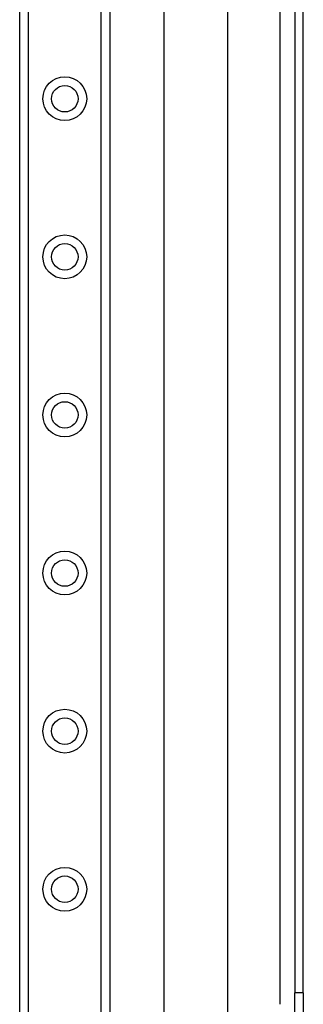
# Model space of a CAD drawing. Header units: inches. Extents: x 5.2 to 98, y 7.4 to 63.6.
# Tile 32 of 82: x 28.2 to 30.4, y 28.1 to 35.9. Entities that reach past the tile are written whole.
import ezdxf

# ---------------------------------------------------------------- set-up
doc = ezdxf.new("R2010")
doc.units = ezdxf.units.IN
doc.header["$LTSCALE"] = 6.250991
doc.header["$MEASUREMENT"] = 0
doc.layers.add('Visible Edges(ANSI)', color=7, linetype='Continuous', lineweight=25)
doc.layers.add('Visible Tangent Edges(ANSI)', color=7, linetype='Continuous', lineweight=25)

msp = doc.modelspace()

# ---------------------------------------------------------------- linework, layer by layer
at = {"layer": 'Visible Edges(ANSI)'}
for p, q in [((28.188, 22.3467), (28.188, 49.4069)), ((28.9012, 49.4069), (28.9012, 22.3467)), ((29.3312, 26.7185), (29.3312, 45.0351)), ((29.8309, 44.0008), (29.8309, 27.7529)), ((30.3632, 43.5655), (30.3632, 28.1881)), ((30.4304, 28.1881), (30.4304, 43.5655)), ((30.3632, 27.7922), (30.3632, 28.1881)), ((30.4304, 28.1881), (30.4304, 27.7922))]:
    msp.add_line(p, q, dxfattribs=at)
for centre in [(28.5446, 35.2523), (28.5446, 34.0032), (28.5446, 32.7541), (28.5446, 31.505), (28.5446, 30.2559), (28.5446, 29.0068)]:
    msp.add_circle(centre, 0.1047, dxfattribs=at)
at = {"layer": 'Visible Tangent Edges(ANSI)'}
for p, q in [((28.2563, 49.4069), (28.2563, 22.3467)), ((28.8329, 22.3467), (28.8329, 49.4069)), ((30.2451, 43.656), (30.2451, 28.0976)), ((30.4304, 28.1881), (30.3632, 28.1881))]:
    msp.add_line(p, q, dxfattribs=at)
for centre in [(28.5446, 35.2523), (28.5446, 34.0032), (28.5446, 32.7541), (28.5446, 31.505), (28.5446, 30.2559), (28.5446, 29.0068)]:
    msp.add_circle(centre, 0.173, dxfattribs=at)

doc.saveas('drawing.dxf')
